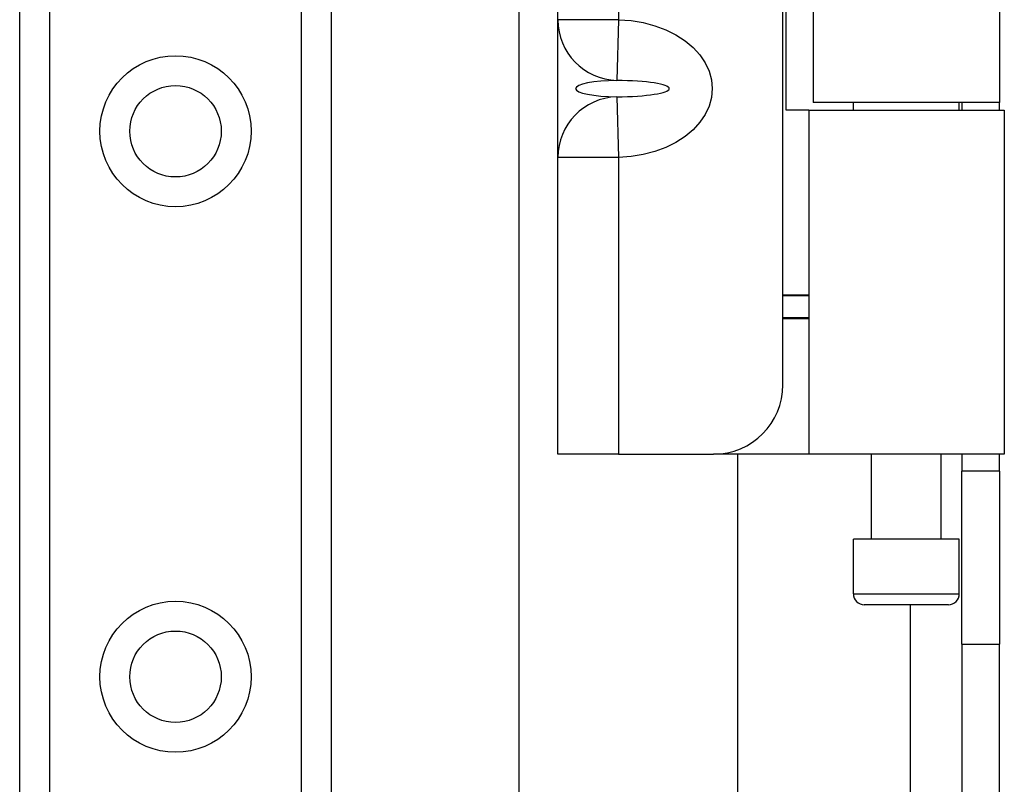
# Model space of a CAD drawing. Header units: inches. Extents: x 5 to 143, y 9 to 75.
# Tile 31 of 125: x 32.88 to 34.65, y 29.28 to 30.66. Entities that reach past the tile are written whole.
import ezdxf

# ---------------------------------------------------------------- set-up
doc = ezdxf.new("R2010")
doc.units = ezdxf.units.IN
doc.header["$MEASUREMENT"] = 0
doc.layers.add('Visible Edges(ANSI)', color=7, linetype='Continuous', lineweight=25)
doc.layers.add('Visible Tangent Edges(ANSI)', color=7, linetype='Continuous', lineweight=25)

msp = doc.modelspace()

# ---------------------------------------------------------------- linework, layer by layer
at = {"layer": 'Visible Edges(ANSI)'}
for p, q in [((33.7777, 27.6915), (33.7777, 55.8577)), ((32.8769, 28.1202), (32.8769, 55.429)), ((33.4389, 55.429), (33.4389, 28.1202)), ((34.2534, 29.9981), (34.2534, 32.2481)), ((34.259, 30.4936), (34.259, 31.7526)), ((34.3079, 31.7386), (34.3079, 30.5076)), ((34.6439, 31.7386), (34.6439, 30.5076)), ((33.8474, 30.6569), (33.8474, 31.5892)), ((33.8474, 30.4081), (33.8474, 30.6569)), ((34.6439, 30.5076), (34.3079, 30.5076)), ((34.3804, 30.4936), (34.3804, 30.5076)), ((34.5713, 30.4936), (34.5713, 30.5076)), ((34.5759, 30.5076), (34.5759, 30.4936)), ((34.6439, 30.4936), (34.6439, 30.5076)), ((34.2998, 30.4936), (34.259, 30.4936)), ((34.2998, 30.4936), (34.6526, 30.4936)), ((34.2998, 30.4936), (34.2998, 29.8731)), ((34.6526, 30.4936), (34.6526, 29.8731)), ((33.8474, 29.8731), (33.8474, 30.4081)), ((34.2534, 30.1605), (34.2998, 30.1605)), ((34.2998, 30.1585), (34.2534, 30.1585)), ((34.2998, 30.1191), (34.2534, 30.1191)), ((34.2998, 30.1172), (34.2534, 30.1172)), ((33.9571, 29.8731), (33.8474, 29.8731)), ((33.9571, 29.8731), (34.1284, 29.8731)), ((34.2998, 29.8731), (34.1284, 29.8731)), ((34.1714, 29.8731), (34.1714, 27.6915)), ((34.6526, 29.8731), (34.2998, 29.8731)), ((34.4129, 29.7195), (34.4129, 29.8731)), ((34.5389, 29.7195), (34.5389, 29.8731)), ((34.5759, 29.8731), (34.5759, 29.8421)), ((34.6439, 29.8421), (34.6439, 29.8731)), ((34.6439, 29.8421), (34.5759, 29.8421)), ((34.5759, 29.5301), (34.5759, 29.8421)), ((34.6439, 29.8421), (34.6439, 29.5301)), ((34.5713, 29.7195), (34.3804, 29.7195)), ((34.3804, 29.6211), (34.3804, 29.7195)), ((34.5713, 29.6211), (34.5713, 29.7195)), ((34.5517, 29.6014), (34.4001, 29.6014)), ((34.5759, 29.5301), (34.5759, 27.0341)), ((34.6439, 27.0341), (34.6439, 29.5301))]:
    msp.add_line(p, q, dxfattribs=at)
for centre in [(33.1579, 30.4557), (33.1579, 29.4714)]:
    msp.add_circle(centre, 0.0825, dxfattribs=at)
for centre, radius, start, end in [((34.1284, 29.9981), 0.125, 270, 0), ((34.4001, 29.6211), 0.0197, 180, 270), ((34.5517, 29.6211), 0.0197, 270, 0)]:
    msp.add_arc(centre, radius, start, end, dxfattribs=at)
at = {"layer": 'Visible Tangent Edges(ANSI)'}
for p, q in [((32.9307, 55.429), (32.9307, 28.1202)), ((33.385, 28.1202), (33.385, 55.429)), ((33.9571, 31.5892), (33.9571, 30.6569)), ((33.9571, 30.6569), (33.8474, 30.6569)), ((33.9571, 30.6569), (33.9539, 30.5473)), ((33.9539, 30.5178), (33.9571, 30.4081)), ((33.9571, 30.4081), (33.8474, 30.4081)), ((33.9571, 30.4081), (33.9571, 29.8731)), ((34.3804, 29.6211), (34.5713, 29.6211)), ((34.4829, 29.6014), (34.4829, 27.0341)), ((34.5759, 29.5301), (34.6439, 29.5301))]:
    msp.add_line(p, q, dxfattribs=at)
at = {"layer": 'Visible Tangent Edges(ANSI)', "flags": 128}
msp.add_lwpolyline([(33.9571, 30.6569), (33.9794, 30.6552), (34.0012, 30.6516), (34.0222, 30.646), (34.0421, 30.6386), (34.0604, 30.6295), (34.0769, 30.6187), (34.0914, 30.6066), (34.1036, 30.5933), (34.1132, 30.579), (34.1203, 30.5639), (34.1245, 30.5484), (34.126, 30.5325), (34.1245, 30.5167), (34.1203, 30.5011), (34.1132, 30.4861), (34.1036, 30.4718), (34.0914, 30.4584), (34.0769, 30.4463), (34.0604, 30.4356), (34.0421, 30.4265), (34.0222, 30.4191), (34.0012, 30.4135), (33.9794, 30.4098), (33.9571, 30.4081)], dxfattribs=at)
at = {"layer": 'Visible Tangent Edges(ANSI)'}
for centre in [(33.1579, 30.4557), (33.1579, 29.4714)]:
    msp.add_circle(centre, 0.1363, dxfattribs=at)
for centre, major_axis, ratio, start_param, end_param in [((33.9571, 30.6569), (-0.1097, 0), 0.999578, 0, 1.54176), ((33.9571, 30.5325), (-0.0776, 0), 0.190209, 4.753458, 7.812913), ((33.9499, 30.5325), (0.0985, 0), 0.149889, 4.753458, 7.812913), ((33.9571, 30.4081), (-0.1097, 0), 0.999578, 4.741425, 6.283185)]:
    msp.add_ellipse(centre, major_axis=major_axis, ratio=ratio, start_param=start_param, end_param=end_param, dxfattribs=at)

doc.saveas('drawing.dxf')
